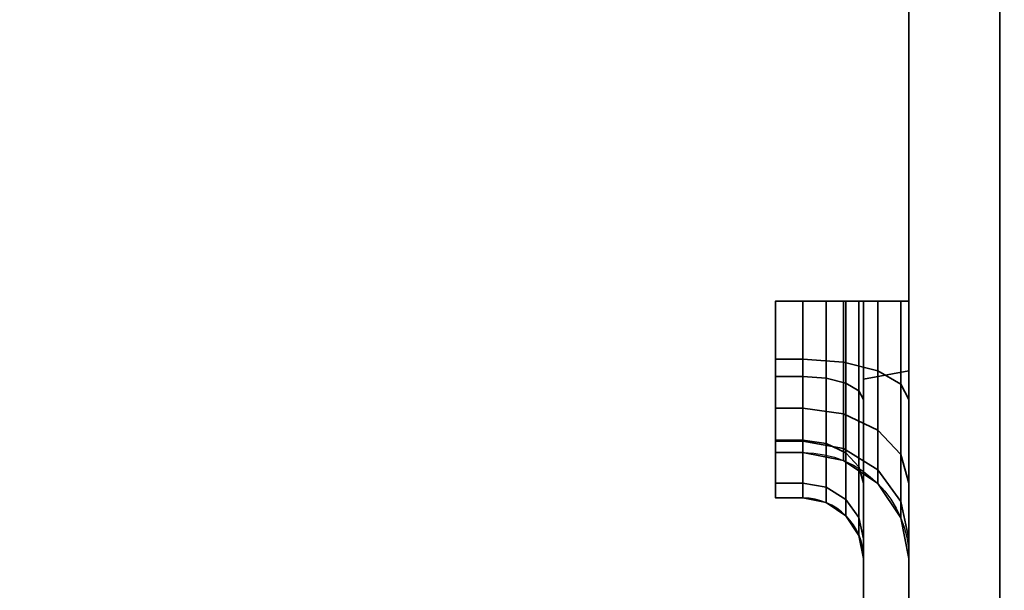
# Model space of a CAD drawing. Header units: millimetres. Extents: x -603 to 3703, y -120 to 249.
# Tile 45 of 256: x -429 to -412, y -7 to 3. Entities that reach past the tile are written whole.
import ezdxf

# ---------------------------------------------------------------- set-up
doc = ezdxf.new("R2010")
doc.units = ezdxf.units.MM
doc.layers.add('151', color=7, linetype='Continuous', true_color=0xffffff)

# ---------------------------------------------------------------- blocks, each defined once
blk = doc.blocks.new('UG_SURFACE_001')
at = {"layer": '151', "color": 252, "linetype": 'Continuous', "lineweight": 35}
for points in [[(602.5, -30, 2213), (602.5, 229.8, 2213), (-602.5, 229.8, 2213), (-602.5, -30, 2213)], [(-452.5, -30, 2063), (-452.5, 229.8, 2063), (452.5, 229.8, 2063), (452.5, -30, 2063)]]:
    blk.add_3dface(points, dxfattribs=at)
blk = doc.blocks.new('UG_SURFACE_033')
at = {"layer": '151', "color": 252, "linetype": 'Continuous', "lineweight": 35}
for points in [[(-415.75, -3.244, 1015.497), (-416.2, -3.244, 1015.497), (-416.2, -2, 1015.25), (-415.75, -2, 1015.25)], [(-415.75, -2, 1164.75), (-416.2, -2, 1164.75), (-416.2, -3.244, 1164.503), (-415.75, -3.244, 1164.503)], [(-416.2, -2.957, 1016.19), (-416.2, -2, 1016), (-416.2, -2, 1015.25), (-416.2, -3.244, 1015.497)], [(-415.75, -2, 1015.25), (-416.2, -2, 1015.25), (-416.2, -2, 1016), (-415.75, -2, 1016)], [(-415.75, -2, 1016), (-416.2, -2, 1016), (-416.2, -2.957, 1016.19), (-415.75, -2.957, 1016.19)], [(-416.2, -3.244, 1164.503), (-416.2, -2, 1164.75), (-416.2, -2, 1164), (-416.2, -2.957, 1163.81)], [(-415.75, -2, 1164), (-416.2, -2, 1164), (-416.2, -2, 1164.75), (-415.75, -2, 1164.75)], [(-415.75, -2.957, 1163.81), (-416.2, -2.957, 1163.81), (-416.2, -2, 1164), (-415.75, -2, 1164)], [(-415.367, -2, 1015.174), (-415.367, -3.273, 1015.427), (-415.75, -3.244, 1015.497), (-415.75, -2, 1015.25)], [(-415.367, -3.273, 1164.573), (-415.367, -2, 1164.826), (-415.75, -2, 1164.75), (-415.75, -3.244, 1164.503)], [(-415.75, -2, 1016), (-415.08, -2, 1015.867), (-415.367, -2, 1015.174), (-415.75, -2, 1015.25)], [(-415.75, -2, 1164.75), (-415.367, -2, 1164.826), (-415.08, -2, 1164.133), (-415.75, -2, 1164)], [(-415.75, -2.957, 1163.81), (-415.75, -2, 1164), (-415.08, -2, 1164.133), (-415.08, -3.008, 1163.933)], [(-415.75, -2, 1016), (-415.75, -2.957, 1016.19), (-415.08, -3.008, 1016.067), (-415.08, -2, 1015.867)], [(-415.043, -2, 1014.957), (-415.043, -3.356, 1015.227), (-415.367, -3.273, 1015.427), (-415.367, -2, 1015.174)], [(-415.043, -3.356, 1164.773), (-415.043, -2, 1165.043), (-415.367, -2, 1164.826), (-415.367, -3.273, 1164.573)], [(-415.043, -2, 1014.957), (-415.367, -2, 1015.174), (-415.08, -2, 1015.867), (-414.513, -2, 1015.487)], [(-415.367, -2, 1164.826), (-415.043, -2, 1165.043), (-414.513, -2, 1164.513), (-415.08, -2, 1164.133)], [(-415.08, -3.008, 1163.933), (-415.08, -2, 1164.133), (-414.513, -2, 1164.513), (-414.513, -3.153, 1164.283)], [(-415.08, -2, 1015.867), (-415.08, -3.008, 1016.067), (-414.513, -3.153, 1015.717), (-414.513, -2, 1015.487)], [(-414.826, -2, 1014.633), (-414.826, -3.48, 1014.927), (-415.043, -3.356, 1015.227), (-415.043, -2, 1014.957)], [(-414.826, -3.48, 1165.073), (-414.826, -2, 1165.367), (-415.043, -2, 1165.043), (-415.043, -3.356, 1164.773)], [(-414.826, -2, 1014.633), (-415.043, -2, 1014.957), (-414.513, -2, 1015.487), (-414.133, -2, 1014.92)], [(-414.133, -2, 1165.08), (-414.513, -2, 1164.513), (-415.043, -2, 1165.043), (-414.826, -2, 1165.367)], [(-414.75, -2, 1014.25), (-414.75, -3.626, 1014.573), (-414.826, -3.48, 1014.927), (-414.826, -2, 1014.633)], [(-414.75, -3.626, 1165.426), (-414.75, -2, 1165.75), (-414.826, -2, 1165.367), (-414.826, -3.48, 1165.073)], [(-414.75, -2, 1014.25), (-414.826, -2, 1014.633), (-414.133, -2, 1014.92), (-414, -2, 1014.25)], [(-414, -2, 1165.75), (-414.133, -2, 1165.08), (-414.826, -2, 1165.367), (-414.75, -2, 1165.75)], [(-414.75, -3.626, 1014.573), (-414.75, -2, 1014.25), (-414.75, -2, 1014), (-414.75, -14.946, 1000.609)], [(-414.75, -2, 1014), (-414.75, -8.551, 996), (-414.75, -14.789, 1000.127), (-414.75, -14.946, 1000.609)], [(-414.75, -3.288, 1169.538), (-414.75, -2, 1166), (-414.75, -2, 1165.75), (-414.75, -3.626, 1165.426)], [(-414, -8.551, 996), (-414.75, -8.551, 996), (-414.75, -2, 1014), (-414, -2, 1014)], [(-414, -3.151, 1169.162), (-414, -2, 1166), (-414.75, -2, 1166), (-414.75, -3.288, 1169.538)], [(-414, -2, 1014.25), (-414, -2, 1014), (-414.75, -2, 1014), (-414.75, -2, 1014.25)], [(-414.75, -2, 1165.75), (-414.75, -2, 1166), (-414, -2, 1166), (-414, -2, 1165.75)], [(-414.513, -3.153, 1164.283), (-414.513, -2, 1164.513), (-414.133, -2, 1165.08), (-414.133, -3.37, 1164.808)], [(-414.513, -2, 1015.487), (-414.513, -3.153, 1015.717), (-414.133, -3.37, 1015.192), (-414.133, -2, 1014.92)], [(-414.133, -3.37, 1164.808), (-414.133, -2, 1165.08), (-414, -2, 1165.75), (-414, -3.626, 1165.426)], [(-414.133, -2, 1014.92), (-414.133, -3.37, 1015.192), (-414, -3.626, 1014.573), (-414, -2, 1014.25)], [(-414, -3.626, 1165.426), (-414, -2, 1165.75), (-414, -2, 1166), (-414, -3.151, 1169.162)], [(-414, -8.551, 996), (-414, -2, 1014), (-414, -14.041, 1000.206), (-414, -14.127, 999.391)], [(-414, -14.294, 1000.985), (-414, -2, 1014), (-414, -2, 1014.25), (-414, -3.626, 1014.573)], [(-414, -14.294, 1000.985), (-414, -14.041, 1000.206), (-414, -2, 1014)], [(-416.2, -3.244, 1015.497), (-416.2, -4.298, 1016.202), (-416.2, -3.768, 1016.732), (-416.2, -2.957, 1016.19)], [(-415.75, -2.957, 1016.19), (-416.2, -2.957, 1016.19), (-416.2, -3.768, 1016.732), (-415.75, -3.768, 1016.732)], [(-416.2, -2.957, 1163.81), (-416.2, -3.768, 1163.268), (-416.2, -4.298, 1163.798), (-416.2, -3.244, 1164.503)], [(-415.75, -3.768, 1163.268), (-416.2, -3.768, 1163.268), (-416.2, -2.957, 1163.81), (-415.75, -2.957, 1163.81)], [(-415.75, -3.768, 1163.268), (-415.75, -2.957, 1163.81), (-415.08, -3.008, 1163.933), (-415.08, -3.862, 1163.362)], [(-415.75, -2.957, 1016.19), (-415.75, -3.768, 1016.732), (-415.08, -3.862, 1016.638), (-415.08, -3.008, 1016.067)], [(-415.08, -3.862, 1163.362), (-415.08, -3.008, 1163.933), (-414.513, -3.153, 1164.283), (-414.513, -4.13, 1163.63)], [(-415.08, -3.008, 1016.067), (-415.08, -3.862, 1016.638), (-414.513, -4.13, 1016.37), (-414.513, -3.153, 1015.717)], [(-415.75, -4.298, 1016.202), (-416.2, -4.298, 1016.202), (-416.2, -3.244, 1015.497), (-415.75, -3.244, 1015.497)], [(-415.75, -3.244, 1164.503), (-416.2, -3.244, 1164.503), (-416.2, -4.298, 1163.798), (-415.75, -4.298, 1163.798)], [(-415.367, -3.273, 1015.427), (-415.367, -4.352, 1016.148), (-415.75, -4.298, 1016.202), (-415.75, -3.244, 1015.497)], [(-415.367, -4.352, 1163.852), (-415.367, -3.273, 1164.573), (-415.75, -3.244, 1164.503), (-415.75, -4.298, 1163.798)], [(-414.75, -3.288, 1169.538), (-414.75, -8.551, 1184), (-414, -8.551, 1184), (-414, -3.151, 1169.162)], [(-414.513, -4.13, 1163.63), (-414.513, -3.153, 1164.283), (-414.133, -3.37, 1164.808), (-414.133, -4.532, 1164.032)], [(-414.513, -3.153, 1015.717), (-414.513, -4.13, 1016.37), (-414.133, -4.532, 1015.968), (-414.133, -3.37, 1015.192)], [(-414, -3.151, 1169.162), (-414, -15.199, 1178.201), (-414, -16, 1178.03), (-414, -16.627, 1173.391)], [(-414, -3.151, 1169.162), (-414, -14.127, 1179.391), (-414, -14.536, 1178.682)], [(-414, -16.627, 1173.391), (-414, -17.036, 1172.682), (-414, -3.151, 1169.162)], [(-414, -3.151, 1169.162), (-414, -8.551, 1184), (-414, -14.041, 1180.206), (-414, -14.127, 1179.391)], [(-414, -17.036, 1172.682), (-414, -17.699, 1172.201), (-414, -19.22, 1169.162), (-414, -3.151, 1169.162)], [(-414, -14.536, 1178.682), (-414, -15.199, 1178.201), (-414, -3.151, 1169.162)], [(-414, -3.151, 1169.162), (-414, -8.926, 1166.2), (-414, -8.377, 1165.988)], [(-414, -3.151, 1169.162), (-414, -19.22, 1169.162), (-414, -19.22, 1166.294), (-414, -9.652, 1166.294)], [(-414, -9.652, 1166.294), (-414, -8.926, 1166.2), (-414, -3.151, 1169.162)], [(-414, -8.377, 1165.988), (-414, -5.005, 1164.505), (-414, -3.626, 1165.426), (-414, -3.151, 1169.162)], [(-415.043, -3.356, 1015.227), (-415.043, -4.505, 1015.995), (-415.367, -4.352, 1016.148), (-415.367, -3.273, 1015.427)], [(-415.043, -4.505, 1164.005), (-415.043, -3.356, 1164.773), (-415.367, -3.273, 1164.573), (-415.367, -4.352, 1163.852)], [(-414.826, -3.48, 1014.927), (-414.826, -4.735, 1015.765), (-415.043, -4.505, 1015.995), (-415.043, -3.356, 1015.227)], [(-414.826, -4.735, 1164.235), (-414.826, -3.48, 1165.073), (-415.043, -3.356, 1164.773), (-415.043, -4.505, 1164.005)], [(-414.75, -3.288, 1169.538), (-414.75, -15.095, 1179.185), (-414.75, -14.842, 1179.624)], [(-414.75, -3.288, 1169.538), (-414.75, -17.25, 1169.538), (-414.75, -16, 1178.782), (-414.75, -15.505, 1178.888)], [(-414.75, -14.842, 1179.624), (-414.75, -14.789, 1180.127), (-414.75, -8.551, 1184), (-414.75, -3.288, 1169.538)], [(-414.75, -15.505, 1178.888), (-414.75, -15.095, 1179.185), (-414.75, -3.288, 1169.538)], [(-414.75, -3.288, 1169.538), (-414.75, -9.519, 1166.291), (-414.75, -9.652, 1166.294)], [(-414.75, -3.288, 1169.538), (-414.75, -3.626, 1165.426), (-414.75, -5.005, 1164.505), (-414.75, -8.377, 1165.988)], [(-414.75, -8.377, 1165.988), (-414.75, -9.519, 1166.291), (-414.75, -3.288, 1169.538)], [(-414.75, -9.652, 1166.294), (-414.75, -17.25, 1166.294), (-414.75, -17.25, 1169.538), (-414.75, -3.288, 1169.538)], [(-414.133, -4.532, 1164.032), (-414.133, -3.37, 1164.808), (-414, -3.626, 1165.426), (-414, -5.005, 1164.505)], [(-414.133, -3.37, 1015.192), (-414.133, -4.532, 1015.968), (-414, -5.005, 1015.495), (-414, -3.626, 1014.573)], [(-414.75, -3.626, 1014.573), (-414.75, -5.005, 1015.495), (-414.826, -4.735, 1015.765), (-414.826, -3.48, 1014.927)], [(-414.75, -5.005, 1164.505), (-414.75, -3.626, 1165.426), (-414.826, -3.48, 1165.073), (-414.826, -4.735, 1164.235)], [(-414.75, -14.946, 1000.609), (-414.75, -15.284, 1000.985), (-414.75, -5.005, 1015.495), (-414.75, -3.626, 1014.573)], [(-414, -3.626, 1014.573), (-414, -5.005, 1015.495), (-414, -14.842, 1001.593), (-414, -14.294, 1000.985)], [(-416.2, -4.298, 1016.202), (-416.2, -5.003, 1017.256), (-416.2, -4.31, 1017.543), (-416.2, -3.768, 1016.732)], [(-415.75, -3.768, 1016.732), (-416.2, -3.768, 1016.732), (-416.2, -4.31, 1017.543), (-415.75, -4.31, 1017.543)], [(-416.2, -3.768, 1163.268), (-416.2, -4.31, 1162.457), (-416.2, -5.003, 1162.744), (-416.2, -4.298, 1163.798)], [(-415.75, -4.31, 1162.457), (-416.2, -4.31, 1162.457), (-416.2, -3.768, 1163.268), (-415.75, -3.768, 1163.268)], [(-415.75, -4.31, 1162.457), (-415.75, -3.768, 1163.268), (-415.08, -3.862, 1163.362), (-415.08, -4.433, 1162.508)], [(-415.75, -3.768, 1016.732), (-415.75, -4.31, 1017.543), (-415.08, -4.433, 1017.492), (-415.08, -3.862, 1016.638)], [(-415.08, -4.433, 1162.508), (-415.08, -3.862, 1163.362), (-414.513, -4.13, 1163.63), (-414.513, -4.783, 1162.653)], [(-415.08, -3.862, 1016.638), (-415.08, -4.433, 1017.492), (-414.513, -4.783, 1017.347), (-414.513, -4.13, 1016.37)], [(-414.513, -4.783, 1162.653), (-414.513, -4.13, 1163.63), (-414.133, -4.532, 1164.032), (-414.133, -5.308, 1162.87)], [(-414.513, -4.13, 1016.37), (-414.513, -4.783, 1017.347), (-414.133, -5.308, 1017.13), (-414.133, -4.532, 1015.968)], [(-415.75, -5.003, 1017.256), (-416.2, -5.003, 1017.256), (-416.2, -4.298, 1016.202), (-415.75, -4.298, 1016.202)], [(-415.75, -4.298, 1163.798), (-416.2, -4.298, 1163.798), (-416.2, -5.003, 1162.744), (-415.75, -5.003, 1162.744)], [(-416.2, -5.003, 1017.256), (-416.2, -5.25, 1018.5), (-416.2, -4.5, 1018.5), (-416.2, -4.31, 1017.543)], [(-415.75, -4.31, 1017.543), (-416.2, -4.31, 1017.543), (-416.2, -4.5, 1018.5), (-415.75, -4.5, 1018.5)], [(-416.2, -4.31, 1162.457), (-416.2, -4.5, 1161.5), (-416.2, -5.25, 1161.5), (-416.2, -5.003, 1162.744)], [(-415.75, -4.5, 1161.5), (-416.2, -4.5, 1161.5), (-416.2, -4.31, 1162.457), (-415.75, -4.31, 1162.457)], [(-415.367, -4.352, 1016.148), (-415.367, -5.073, 1017.227), (-415.75, -5.003, 1017.256), (-415.75, -4.298, 1016.202)], [(-415.367, -5.073, 1162.773), (-415.367, -4.352, 1163.852), (-415.75, -4.298, 1163.798), (-415.75, -5.003, 1162.744)], [(-415.75, -4.5, 1161.5), (-415.75, -4.31, 1162.457), (-415.08, -4.433, 1162.508), (-415.08, -4.633, 1161.5)], [(-415.75, -4.31, 1017.543), (-415.75, -4.5, 1018.5), (-415.08, -4.633, 1018.5), (-415.08, -4.433, 1017.492)], [(-415.043, -4.505, 1015.995), (-415.043, -5.273, 1017.144), (-415.367, -5.073, 1017.227), (-415.367, -4.352, 1016.148)], [(-415.043, -5.273, 1162.856), (-415.043, -4.505, 1164.005), (-415.367, -4.352, 1163.852), (-415.367, -5.073, 1162.773)], [(-416.2, -4.5, 1161.5), (-416.2, -4.5, 1018.5), (-416.2, -5.25, 1018.5), (-416.2, -5.25, 1161.5)], [(-415.75, -4.5, 1161.5), (-415.75, -4.5, 1018.5), (-416.2, -4.5, 1018.5), (-416.2, -4.5, 1161.5)], [(-415.08, -4.633, 1161.5), (-415.08, -4.633, 1018.5), (-415.75, -4.5, 1018.5), (-415.75, -4.5, 1161.5)], [(-415.08, -4.633, 1161.5), (-415.08, -4.433, 1162.508), (-414.513, -4.783, 1162.653), (-414.513, -5.013, 1161.5)], [(-415.08, -4.433, 1017.492), (-415.08, -4.633, 1018.5), (-414.513, -5.013, 1018.5), (-414.513, -4.783, 1017.347)], [(-414.826, -4.735, 1015.765), (-414.826, -5.573, 1017.02), (-415.043, -5.273, 1017.144), (-415.043, -4.505, 1015.995)], [(-414.826, -5.573, 1162.98), (-414.826, -4.735, 1164.235), (-415.043, -4.505, 1164.005), (-415.043, -5.273, 1162.856)], [(-414.133, -5.308, 1162.87), (-414.133, -4.532, 1164.032), (-414, -5.005, 1164.505), (-414, -5.926, 1163.126)], [(-414.133, -4.532, 1015.968), (-414.133, -5.308, 1017.13), (-414, -5.926, 1016.874), (-414, -5.005, 1015.495)], [(-414.513, -5.013, 1161.5), (-414.513, -5.013, 1018.5), (-415.08, -4.633, 1018.5), (-415.08, -4.633, 1161.5)], [(-414.75, -5.005, 1015.495), (-414.75, -5.926, 1016.874), (-414.826, -5.573, 1017.02), (-414.826, -4.735, 1015.765)], [(-414.75, -5.926, 1163.126), (-414.75, -5.005, 1164.505), (-414.826, -4.735, 1164.235), (-414.826, -5.573, 1162.98)], [(-414.513, -5.013, 1161.5), (-414.513, -4.783, 1162.653), (-414.133, -5.308, 1162.87), (-414.133, -5.58, 1161.5)], [(-414.513, -4.783, 1017.347), (-414.513, -5.013, 1018.5), (-414.133, -5.58, 1018.5), (-414.133, -5.308, 1017.13)], [(-415.75, -5.25, 1018.5), (-416.2, -5.25, 1018.5), (-416.2, -5.003, 1017.256), (-415.75, -5.003, 1017.256)], [(-415.75, -5.003, 1162.744), (-416.2, -5.003, 1162.744), (-416.2, -5.25, 1161.5), (-415.75, -5.25, 1161.5)], [(-415.367, -5.073, 1017.227), (-415.367, -5.326, 1018.5), (-415.75, -5.25, 1018.5), (-415.75, -5.003, 1017.256)], [(-415.367, -5.326, 1161.5), (-415.367, -5.073, 1162.773), (-415.75, -5.003, 1162.744), (-415.75, -5.25, 1161.5)], [(-414.75, -5.005, 1164.505), (-414.75, -5.926, 1163.126), (-414.75, -7.02, 1163.703), (-414.75, -7.081, 1164.282)], [(-414.75, -7.081, 1164.282), (-414.75, -7.258, 1164.811), (-414.75, -5.005, 1164.505)], [(-414.75, -7.258, 1164.811), (-414.75, -7.537, 1165.279), (-414.75, -5.005, 1164.505)], [(-414.75, -7.537, 1165.279), (-414.75, -7.912, 1165.675), (-414.75, -5.005, 1164.505)], [(-414.75, -7.912, 1165.675), (-414.75, -8.377, 1165.988), (-414.75, -5.005, 1164.505)], [(-414.75, -15.284, 1000.985), (-414.75, -15.747, 1001.191), (-414.75, -5.926, 1016.874), (-414.75, -5.005, 1015.495)], [(-414.133, -5.58, 1161.5), (-414.133, -5.58, 1018.5), (-414.513, -5.013, 1018.5), (-414.513, -5.013, 1161.5)], [(-414, -5.005, 1164.505), (-414, -7.912, 1165.675), (-414, -7.537, 1165.279)], [(-414, -5.005, 1164.505), (-414, -8.377, 1165.988), (-414, -7.912, 1165.675)], [(-414, -5.005, 1015.495), (-414, -7.618, 1014.621), (-414, -8.011, 1014.246)], [(-414, -7.537, 1165.279), (-414, -5.926, 1163.126), (-414, -5.005, 1164.505)], [(-414, -5.005, 1015.495), (-414, -7.313, 1015.077), (-414, -7.618, 1014.621)], [(-414, -5.005, 1015.495), (-414, -7.108, 1015.606), (-414, -7.313, 1015.077)], [(-414, -5.005, 1015.495), (-414, -5.926, 1016.874), (-414, -7.02, 1016.297), (-414, -7.108, 1015.606)], [(-414, -8.011, 1014.246), (-414, -17.342, 1007.594), (-414, -16.794, 1006.985), (-414, -5.005, 1015.495)], [(-414, -14.842, 1001.593), (-414, -5.005, 1015.495), (-414, -16.541, 1006.206), (-414, -16.627, 1005.391)], [(-414, -16.794, 1006.985), (-414, -16.541, 1006.206), (-414, -5.005, 1015.495)], [(-415.043, -5.273, 1017.144), (-415.043, -5.543, 1018.5), (-415.367, -5.326, 1018.5), (-415.367, -5.073, 1017.227)], [(-415.043, -5.543, 1161.5), (-415.043, -5.273, 1162.856), (-415.367, -5.073, 1162.773), (-415.367, -5.326, 1161.5)], [(-415.75, -5.25, 1018.5), (-415.75, -5.25, 1161.5), (-416.2, -5.25, 1161.5), (-416.2, -5.25, 1018.5)], [(-415.367, -5.326, 1018.5), (-415.367, -5.326, 1161.5), (-415.75, -5.25, 1161.5), (-415.75, -5.25, 1018.5)], [(-415.043, -5.543, 1018.5), (-415.043, -5.543, 1161.5), (-415.367, -5.326, 1161.5), (-415.367, -5.326, 1018.5)], [(-414.826, -5.573, 1017.02), (-414.826, -5.867, 1018.5), (-415.043, -5.543, 1018.5), (-415.043, -5.273, 1017.144)], [(-414.826, -5.867, 1161.5), (-414.826, -5.573, 1162.98), (-415.043, -5.273, 1162.856), (-415.043, -5.543, 1161.5)], [(-414.133, -5.58, 1161.5), (-414.133, -5.308, 1162.87), (-414, -5.926, 1163.126), (-414, -6.25, 1161.5)], [(-414.133, -5.308, 1017.13), (-414.133, -5.58, 1018.5), (-414, -6.25, 1018.5), (-414, -5.926, 1016.874)], [(-414.826, -5.867, 1018.5), (-414.826, -5.867, 1161.5), (-415.043, -5.543, 1161.5), (-415.043, -5.543, 1018.5)], [(-414.75, -5.926, 1016.874), (-414.75, -6.25, 1018.5), (-414.826, -5.867, 1018.5), (-414.826, -5.573, 1017.02)], [(-414.75, -6.25, 1161.5), (-414.75, -5.926, 1163.126), (-414.826, -5.573, 1162.98), (-414.826, -5.867, 1161.5)], [(-414, -6.25, 1161.5), (-414, -6.25, 1018.5), (-414.133, -5.58, 1018.5), (-414.133, -5.58, 1161.5)], [(-414.75, -6.25, 1018.5), (-414.75, -6.25, 1161.5), (-414.826, -5.867, 1161.5), (-414.826, -5.867, 1018.5)], [(-414.75, -7.02, 1163.703), (-414.75, -5.926, 1163.126), (-414.75, -6.25, 1161.5)], [(-414.75, -7.618, 1014.621), (-414.75, -7.313, 1015.077), (-414.75, -5.926, 1016.874), (-414.75, -15.747, 1001.191)], [(-414.75, -7.313, 1015.077), (-414.75, -7.108, 1015.606), (-414.75, -5.926, 1016.874)], [(-414.75, -6.25, 1018.5), (-414.75, -5.926, 1016.874), (-414.75, -7.108, 1015.606), (-414.75, -7.02, 1016.297)], [(-414, -7.02, 1016.297), (-414, -5.926, 1016.874), (-414, -6.25, 1018.5)], [(-414, -5.926, 1163.126), (-414, -7.258, 1164.811), (-414, -7.081, 1164.282)], [(-414, -5.926, 1163.126), (-414, -7.537, 1165.279), (-414, -7.258, 1164.811)], [(-414, -6.25, 1161.5), (-414, -5.926, 1163.126), (-414, -7.081, 1164.282), (-414, -7.02, 1163.703)], [(-414.75, -6.25, 1161.5), (-414.75, -6.25, 1018.5), (-414.75, -7.02, 1016.297), (-414.75, -7.02, 1163.703)], [(-414, -6.25, 1018.5), (-414, -6.25, 1161.5), (-414, -7.02, 1163.703), (-414, -7.02, 1016.297)]]:
    blk.add_3dface(points, dxfattribs=at)
blk = doc.blocks.new('UG_SURFACE_074')
at = {"layer": '151', "color": 252, "linetype": 'Continuous', "lineweight": 35}
for points in [[(-415.75, -3.244, 1015.497), (-416.2, -3.244, 1015.497), (-416.2, -2, 1015.25), (-415.75, -2, 1015.25)], [(-415.75, -2, 1164.75), (-416.2, -2, 1164.75), (-416.2, -3.244, 1164.503), (-415.75, -3.244, 1164.503)], [(-416.2, -2.957, 1016.19), (-416.2, -2, 1016), (-416.2, -2, 1015.25), (-416.2, -3.244, 1015.497)], [(-415.75, -2, 1015.25), (-416.2, -2, 1015.25), (-416.2, -2, 1016), (-415.75, -2, 1016)], [(-415.75, -2, 1016), (-416.2, -2, 1016), (-416.2, -2.957, 1016.19), (-415.75, -2.957, 1016.19)], [(-416.2, -3.244, 1164.503), (-416.2, -2, 1164.75), (-416.2, -2, 1164), (-416.2, -2.957, 1163.81)], [(-415.75, -2, 1164), (-416.2, -2, 1164), (-416.2, -2, 1164.75), (-415.75, -2, 1164.75)], [(-415.75, -2.957, 1163.81), (-416.2, -2.957, 1163.81), (-416.2, -2, 1164), (-415.75, -2, 1164)], [(-415.367, -2, 1015.174), (-415.367, -3.273, 1015.427), (-415.75, -3.244, 1015.497), (-415.75, -2, 1015.25)], [(-415.367, -3.273, 1164.573), (-415.367, -2, 1164.826), (-415.75, -2, 1164.75), (-415.75, -3.244, 1164.503)], [(-415.75, -2, 1016), (-415.08, -2, 1015.867), (-415.367, -2, 1015.174), (-415.75, -2, 1015.25)], [(-415.75, -2, 1164.75), (-415.367, -2, 1164.826), (-415.08, -2, 1164.133), (-415.75, -2, 1164)], [(-415.75, -2.957, 1163.81), (-415.75, -2, 1164), (-415.08, -2, 1164.133), (-415.08, -3.008, 1163.933)], [(-415.75, -2, 1016), (-415.75, -2.957, 1016.19), (-415.08, -3.008, 1016.067), (-415.08, -2, 1015.867)], [(-415.043, -2, 1014.957), (-415.043, -3.356, 1015.227), (-415.367, -3.273, 1015.427), (-415.367, -2, 1015.174)], [(-415.043, -3.356, 1164.773), (-415.043, -2, 1165.043), (-415.367, -2, 1164.826), (-415.367, -3.273, 1164.573)], [(-415.043, -2, 1014.957), (-415.367, -2, 1015.174), (-415.08, -2, 1015.867), (-414.513, -2, 1015.487)], [(-415.367, -2, 1164.826), (-415.043, -2, 1165.043), (-414.513, -2, 1164.513), (-415.08, -2, 1164.133)], [(-415.08, -3.008, 1163.933), (-415.08, -2, 1164.133), (-414.513, -2, 1164.513), (-414.513, -3.153, 1164.283)], [(-415.08, -2, 1015.867), (-415.08, -3.008, 1016.067), (-414.513, -3.153, 1015.717), (-414.513, -2, 1015.487)], [(-414.826, -2, 1014.633), (-414.826, -3.48, 1014.927), (-415.043, -3.356, 1015.227), (-415.043, -2, 1014.957)], [(-414.826, -3.48, 1165.073), (-414.826, -2, 1165.367), (-415.043, -2, 1165.043), (-415.043, -3.356, 1164.773)], [(-414.826, -2, 1014.633), (-415.043, -2, 1014.957), (-414.513, -2, 1015.487), (-414.133, -2, 1014.92)], [(-414.133, -2, 1165.08), (-414.513, -2, 1164.513), (-415.043, -2, 1165.043), (-414.826, -2, 1165.367)], [(-414.75, -2, 1014.25), (-414.75, -3.626, 1014.573), (-414.826, -3.48, 1014.927), (-414.826, -2, 1014.633)], [(-414.75, -3.626, 1165.426), (-414.75, -2, 1165.75), (-414.826, -2, 1165.367), (-414.826, -3.48, 1165.073)], [(-414.75, -2, 1014.25), (-414.826, -2, 1014.633), (-414.133, -2, 1014.92), (-414, -2, 1014.25)], [(-414, -2, 1165.75), (-414.133, -2, 1165.08), (-414.826, -2, 1165.367), (-414.75, -2, 1165.75)], [(-414.75, -3.626, 1014.573), (-414.75, -2, 1014.25), (-414.75, -2, 1014), (-414.75, -14.946, 1000.609)], [(-414.75, -2, 1014), (-414.75, -8.551, 996), (-414.75, -14.789, 1000.127), (-414.75, -14.946, 1000.609)], [(-414.75, -3.288, 1169.538), (-414.75, -2, 1166), (-414.75, -2, 1165.75), (-414.75, -3.626, 1165.426)], [(-414, -8.551, 996), (-414.75, -8.551, 996), (-414.75, -2, 1014), (-414, -2, 1014)], [(-414, -3.151, 1169.162), (-414, -2, 1166), (-414.75, -2, 1166), (-414.75, -3.288, 1169.538)], [(-414, -2, 1014.25), (-414, -2, 1014), (-414.75, -2, 1014), (-414.75, -2, 1014.25)], [(-414.75, -2, 1165.75), (-414.75, -2, 1166), (-414, -2, 1166), (-414, -2, 1165.75)], [(-414.513, -3.153, 1164.283), (-414.513, -2, 1164.513), (-414.133, -2, 1165.08), (-414.133, -3.37, 1164.808)], [(-414.513, -2, 1015.487), (-414.513, -3.153, 1015.717), (-414.133, -3.37, 1015.192), (-414.133, -2, 1014.92)], [(-414.133, -3.37, 1164.808), (-414.133, -2, 1165.08), (-414, -2, 1165.75), (-414, -3.626, 1165.426)], [(-414.133, -2, 1014.92), (-414.133, -3.37, 1015.192), (-414, -3.626, 1014.573), (-414, -2, 1014.25)], [(-414, -3.626, 1165.426), (-414, -2, 1165.75), (-414, -2, 1166), (-414, -3.151, 1169.162)], [(-414, -8.551, 996), (-414, -2, 1014), (-414, -14.041, 1000.206), (-414, -14.127, 999.391)], [(-414, -14.294, 1000.985), (-414, -2, 1014), (-414, -2, 1014.25), (-414, -3.626, 1014.573)], [(-414, -14.294, 1000.985), (-414, -14.041, 1000.206), (-414, -2, 1014)], [(-416.2, -3.244, 1015.497), (-416.2, -4.298, 1016.202), (-416.2, -3.768, 1016.732), (-416.2, -2.957, 1016.19)], [(-415.75, -2.957, 1016.19), (-416.2, -2.957, 1016.19), (-416.2, -3.768, 1016.732), (-415.75, -3.768, 1016.732)], [(-416.2, -2.957, 1163.81), (-416.2, -3.768, 1163.268), (-416.2, -4.298, 1163.798), (-416.2, -3.244, 1164.503)], [(-415.75, -3.768, 1163.268), (-416.2, -3.768, 1163.268), (-416.2, -2.957, 1163.81), (-415.75, -2.957, 1163.81)], [(-415.75, -3.768, 1163.268), (-415.75, -2.957, 1163.81), (-415.08, -3.008, 1163.933), (-415.08, -3.862, 1163.362)], [(-415.75, -2.957, 1016.19), (-415.75, -3.768, 1016.732), (-415.08, -3.862, 1016.638), (-415.08, -3.008, 1016.067)], [(-415.08, -3.862, 1163.362), (-415.08, -3.008, 1163.933), (-414.513, -3.153, 1164.283), (-414.513, -4.13, 1163.63)], [(-415.08, -3.008, 1016.067), (-415.08, -3.862, 1016.638), (-414.513, -4.13, 1016.37), (-414.513, -3.153, 1015.717)], [(-415.75, -4.298, 1016.202), (-416.2, -4.298, 1016.202), (-416.2, -3.244, 1015.497), (-415.75, -3.244, 1015.497)], [(-415.75, -3.244, 1164.503), (-416.2, -3.244, 1164.503), (-416.2, -4.298, 1163.798), (-415.75, -4.298, 1163.798)], [(-415.367, -3.273, 1015.427), (-415.367, -4.352, 1016.148), (-415.75, -4.298, 1016.202), (-415.75, -3.244, 1015.497)], [(-415.367, -4.352, 1163.852), (-415.367, -3.273, 1164.573), (-415.75, -3.244, 1164.503), (-415.75, -4.298, 1163.798)], [(-414.75, -3.288, 1169.538), (-414.75, -8.551, 1184), (-414, -8.551, 1184), (-414, -3.151, 1169.162)], [(-414.513, -4.13, 1163.63), (-414.513, -3.153, 1164.283), (-414.133, -3.37, 1164.808), (-414.133, -4.532, 1164.032)], [(-414.513, -3.153, 1015.717), (-414.513, -4.13, 1016.37), (-414.133, -4.532, 1015.968), (-414.133, -3.37, 1015.192)], [(-414, -3.151, 1169.162), (-414, -15.199, 1178.201), (-414, -16, 1178.03), (-414, -16.627, 1173.391)], [(-414, -3.151, 1169.162), (-414, -14.127, 1179.391), (-414, -14.536, 1178.682)], [(-414, -16.627, 1173.391), (-414, -17.036, 1172.682), (-414, -3.151, 1169.162)], [(-414, -3.151, 1169.162), (-414, -8.551, 1184), (-414, -14.041, 1180.206), (-414, -14.127, 1179.391)], [(-414, -17.036, 1172.682), (-414, -17.699, 1172.201), (-414, -19.22, 1169.162), (-414, -3.151, 1169.162)], [(-414, -14.536, 1178.682), (-414, -15.199, 1178.201), (-414, -3.151, 1169.162)], [(-414, -3.151, 1169.162), (-414, -8.926, 1166.2), (-414, -8.377, 1165.988)], [(-414, -3.151, 1169.162), (-414, -19.22, 1169.162), (-414, -19.22, 1166.294), (-414, -9.652, 1166.294)], [(-414, -9.652, 1166.294), (-414, -8.926, 1166.2), (-414, -3.151, 1169.162)], [(-414, -8.377, 1165.988), (-414, -5.005, 1164.505), (-414, -3.626, 1165.426), (-414, -3.151, 1169.162)], [(-415.043, -3.356, 1015.227), (-415.043, -4.505, 1015.995), (-415.367, -4.352, 1016.148), (-415.367, -3.273, 1015.427)], [(-415.043, -4.505, 1164.005), (-415.043, -3.356, 1164.773), (-415.367, -3.273, 1164.573), (-415.367, -4.352, 1163.852)], [(-414.826, -3.48, 1014.927), (-414.826, -4.735, 1015.765), (-415.043, -4.505, 1015.995), (-415.043, -3.356, 1015.227)], [(-414.826, -4.735, 1164.235), (-414.826, -3.48, 1165.073), (-415.043, -3.356, 1164.773), (-415.043, -4.505, 1164.005)], [(-414.75, -3.288, 1169.538), (-414.75, -15.095, 1179.185), (-414.75, -14.842, 1179.624)], [(-414.75, -3.288, 1169.538), (-414.75, -17.25, 1169.538), (-414.75, -16, 1178.782), (-414.75, -15.505, 1178.888)], [(-414.75, -14.842, 1179.624), (-414.75, -14.789, 1180.127), (-414.75, -8.551, 1184), (-414.75, -3.288, 1169.538)], [(-414.75, -15.505, 1178.888), (-414.75, -15.095, 1179.185), (-414.75, -3.288, 1169.538)], [(-414.75, -3.288, 1169.538), (-414.75, -9.519, 1166.291), (-414.75, -9.652, 1166.294)], [(-414.75, -3.288, 1169.538), (-414.75, -3.626, 1165.426), (-414.75, -5.005, 1164.505), (-414.75, -8.377, 1165.988)], [(-414.75, -8.377, 1165.988), (-414.75, -9.519, 1166.291), (-414.75, -3.288, 1169.538)], [(-414.75, -9.652, 1166.294), (-414.75, -17.25, 1166.294), (-414.75, -17.25, 1169.538), (-414.75, -3.288, 1169.538)], [(-414.133, -4.532, 1164.032), (-414.133, -3.37, 1164.808), (-414, -3.626, 1165.426), (-414, -5.005, 1164.505)], [(-414.133, -3.37, 1015.192), (-414.133, -4.532, 1015.968), (-414, -5.005, 1015.495), (-414, -3.626, 1014.573)], [(-414.75, -3.626, 1014.573), (-414.75, -5.005, 1015.495), (-414.826, -4.735, 1015.765), (-414.826, -3.48, 1014.927)], [(-414.75, -5.005, 1164.505), (-414.75, -3.626, 1165.426), (-414.826, -3.48, 1165.073), (-414.826, -4.735, 1164.235)], [(-414.75, -14.946, 1000.609), (-414.75, -15.284, 1000.985), (-414.75, -5.005, 1015.495), (-414.75, -3.626, 1014.573)], [(-414, -3.626, 1014.573), (-414, -5.005, 1015.495), (-414, -14.842, 1001.593), (-414, -14.294, 1000.985)], [(-416.2, -4.298, 1016.202), (-416.2, -5.003, 1017.256), (-416.2, -4.31, 1017.543), (-416.2, -3.768, 1016.732)], [(-415.75, -3.768, 1016.732), (-416.2, -3.768, 1016.732), (-416.2, -4.31, 1017.543), (-415.75, -4.31, 1017.543)], [(-416.2, -3.768, 1163.268), (-416.2, -4.31, 1162.457), (-416.2, -5.003, 1162.744), (-416.2, -4.298, 1163.798)], [(-415.75, -4.31, 1162.457), (-416.2, -4.31, 1162.457), (-416.2, -3.768, 1163.268), (-415.75, -3.768, 1163.268)], [(-415.75, -4.31, 1162.457), (-415.75, -3.768, 1163.268), (-415.08, -3.862, 1163.362), (-415.08, -4.433, 1162.508)], [(-415.75, -3.768, 1016.732), (-415.75, -4.31, 1017.543), (-415.08, -4.433, 1017.492), (-415.08, -3.862, 1016.638)], [(-415.08, -4.433, 1162.508), (-415.08, -3.862, 1163.362), (-414.513, -4.13, 1163.63), (-414.513, -4.783, 1162.653)], [(-415.08, -3.862, 1016.638), (-415.08, -4.433, 1017.492), (-414.513, -4.783, 1017.347), (-414.513, -4.13, 1016.37)], [(-414.513, -4.783, 1162.653), (-414.513, -4.13, 1163.63), (-414.133, -4.532, 1164.032), (-414.133, -5.308, 1162.87)], [(-414.513, -4.13, 1016.37), (-414.513, -4.783, 1017.347), (-414.133, -5.308, 1017.13), (-414.133, -4.532, 1015.968)], [(-415.75, -5.003, 1017.256), (-416.2, -5.003, 1017.256), (-416.2, -4.298, 1016.202), (-415.75, -4.298, 1016.202)], [(-415.75, -4.298, 1163.798), (-416.2, -4.298, 1163.798), (-416.2, -5.003, 1162.744), (-415.75, -5.003, 1162.744)], [(-416.2, -5.003, 1017.256), (-416.2, -5.25, 1018.5), (-416.2, -4.5, 1018.5), (-416.2, -4.31, 1017.543)], [(-415.75, -4.31, 1017.543), (-416.2, -4.31, 1017.543), (-416.2, -4.5, 1018.5), (-415.75, -4.5, 1018.5)], [(-416.2, -4.31, 1162.457), (-416.2, -4.5, 1161.5), (-416.2, -5.25, 1161.5), (-416.2, -5.003, 1162.744)], [(-415.75, -4.5, 1161.5), (-416.2, -4.5, 1161.5), (-416.2, -4.31, 1162.457), (-415.75, -4.31, 1162.457)], [(-415.367, -4.352, 1016.148), (-415.367, -5.073, 1017.227), (-415.75, -5.003, 1017.256), (-415.75, -4.298, 1016.202)], [(-415.367, -5.073, 1162.773), (-415.367, -4.352, 1163.852), (-415.75, -4.298, 1163.798), (-415.75, -5.003, 1162.744)], [(-415.75, -4.5, 1161.5), (-415.75, -4.31, 1162.457), (-415.08, -4.433, 1162.508), (-415.08, -4.633, 1161.5)], [(-415.75, -4.31, 1017.543), (-415.75, -4.5, 1018.5), (-415.08, -4.633, 1018.5), (-415.08, -4.433, 1017.492)], [(-415.043, -4.505, 1015.995), (-415.043, -5.273, 1017.144), (-415.367, -5.073, 1017.227), (-415.367, -4.352, 1016.148)], [(-415.043, -5.273, 1162.856), (-415.043, -4.505, 1164.005), (-415.367, -4.352, 1163.852), (-415.367, -5.073, 1162.773)], [(-416.2, -4.5, 1161.5), (-416.2, -4.5, 1018.5), (-416.2, -5.25, 1018.5), (-416.2, -5.25, 1161.5)], [(-415.75, -4.5, 1161.5), (-415.75, -4.5, 1018.5), (-416.2, -4.5, 1018.5), (-416.2, -4.5, 1161.5)], [(-415.08, -4.633, 1161.5), (-415.08, -4.633, 1018.5), (-415.75, -4.5, 1018.5), (-415.75, -4.5, 1161.5)], [(-415.08, -4.633, 1161.5), (-415.08, -4.433, 1162.508), (-414.513, -4.783, 1162.653), (-414.513, -5.013, 1161.5)], [(-415.08, -4.433, 1017.492), (-415.08, -4.633, 1018.5), (-414.513, -5.013, 1018.5), (-414.513, -4.783, 1017.347)], [(-414.826, -4.735, 1015.765), (-414.826, -5.573, 1017.02), (-415.043, -5.273, 1017.144), (-415.043, -4.505, 1015.995)], [(-414.826, -5.573, 1162.98), (-414.826, -4.735, 1164.235), (-415.043, -4.505, 1164.005), (-415.043, -5.273, 1162.856)], [(-414.133, -5.308, 1162.87), (-414.133, -4.532, 1164.032), (-414, -5.005, 1164.505), (-414, -5.926, 1163.126)], [(-414.133, -4.532, 1015.968), (-414.133, -5.308, 1017.13), (-414, -5.926, 1016.874), (-414, -5.005, 1015.495)], [(-414.513, -5.013, 1161.5), (-414.513, -5.013, 1018.5), (-415.08, -4.633, 1018.5), (-415.08, -4.633, 1161.5)], [(-414.75, -5.005, 1015.495), (-414.75, -5.926, 1016.874), (-414.826, -5.573, 1017.02), (-414.826, -4.735, 1015.765)], [(-414.75, -5.926, 1163.126), (-414.75, -5.005, 1164.505), (-414.826, -4.735, 1164.235), (-414.826, -5.573, 1162.98)], [(-414.513, -5.013, 1161.5), (-414.513, -4.783, 1162.653), (-414.133, -5.308, 1162.87), (-414.133, -5.58, 1161.5)], [(-414.513, -4.783, 1017.347), (-414.513, -5.013, 1018.5), (-414.133, -5.58, 1018.5), (-414.133, -5.308, 1017.13)], [(-415.75, -5.25, 1018.5), (-416.2, -5.25, 1018.5), (-416.2, -5.003, 1017.256), (-415.75, -5.003, 1017.256)], [(-415.75, -5.003, 1162.744), (-416.2, -5.003, 1162.744), (-416.2, -5.25, 1161.5), (-415.75, -5.25, 1161.5)], [(-415.367, -5.073, 1017.227), (-415.367, -5.326, 1018.5), (-415.75, -5.25, 1018.5), (-415.75, -5.003, 1017.256)], [(-415.367, -5.326, 1161.5), (-415.367, -5.073, 1162.773), (-415.75, -5.003, 1162.744), (-415.75, -5.25, 1161.5)], [(-414.75, -5.005, 1164.505), (-414.75, -5.926, 1163.126), (-414.75, -7.02, 1163.703), (-414.75, -7.081, 1164.282)], [(-414.75, -7.081, 1164.282), (-414.75, -7.258, 1164.811), (-414.75, -5.005, 1164.505)], [(-414.75, -7.258, 1164.811), (-414.75, -7.537, 1165.279), (-414.75, -5.005, 1164.505)], [(-414.75, -7.537, 1165.279), (-414.75, -7.912, 1165.675), (-414.75, -5.005, 1164.505)], [(-414.75, -7.912, 1165.675), (-414.75, -8.377, 1165.988), (-414.75, -5.005, 1164.505)], [(-414.75, -15.284, 1000.985), (-414.75, -15.747, 1001.191), (-414.75, -5.926, 1016.874), (-414.75, -5.005, 1015.495)], [(-414.133, -5.58, 1161.5), (-414.133, -5.58, 1018.5), (-414.513, -5.013, 1018.5), (-414.513, -5.013, 1161.5)], [(-414, -5.005, 1164.505), (-414, -7.258, 1164.811), (-414, -7.081, 1164.282)], [(-414, -5.005, 1164.505), (-414, -7.537, 1165.279), (-414, -7.258, 1164.811)], [(-414, -5.005, 1164.505), (-414, -7.912, 1165.675), (-414, -7.537, 1165.279)], [(-414, -5.005, 1015.495), (-414, -7.618, 1014.621), (-414, -8.011, 1014.246)], [(-414, -5.005, 1164.505), (-414, -8.377, 1165.988), (-414, -7.912, 1165.675)], [(-414, -5.005, 1015.495), (-414, -7.313, 1015.077), (-414, -7.618, 1014.621)], [(-414, -5.005, 1015.495), (-414, -7.108, 1015.606), (-414, -7.313, 1015.077)], [(-414, -7.081, 1164.282), (-414, -7.02, 1163.703), (-414, -5.926, 1163.126), (-414, -5.005, 1164.505)], [(-414, -5.005, 1015.495), (-414, -5.926, 1016.874), (-414, -7.02, 1016.297), (-414, -7.108, 1015.606)], [(-414, -8.011, 1014.246), (-414, -17.342, 1007.594), (-414, -16.794, 1006.985), (-414, -5.005, 1015.495)], [(-414, -14.842, 1001.593), (-414, -5.005, 1015.495), (-414, -16.541, 1006.206), (-414, -16.627, 1005.391)], [(-414, -16.794, 1006.985), (-414, -16.541, 1006.206), (-414, -5.005, 1015.495)], [(-415.043, -5.273, 1017.144), (-415.043, -5.543, 1018.5), (-415.367, -5.326, 1018.5), (-415.367, -5.073, 1017.227)], [(-415.043, -5.543, 1161.5), (-415.043, -5.273, 1162.856), (-415.367, -5.073, 1162.773), (-415.367, -5.326, 1161.5)], [(-415.75, -5.25, 1018.5), (-415.75, -5.25, 1161.5), (-416.2, -5.25, 1161.5), (-416.2, -5.25, 1018.5)], [(-415.367, -5.326, 1018.5), (-415.367, -5.326, 1161.5), (-415.75, -5.25, 1161.5), (-415.75, -5.25, 1018.5)], [(-415.043, -5.543, 1018.5), (-415.043, -5.543, 1161.5), (-415.367, -5.326, 1161.5), (-415.367, -5.326, 1018.5)], [(-414.826, -5.573, 1017.02), (-414.826, -5.867, 1018.5), (-415.043, -5.543, 1018.5), (-415.043, -5.273, 1017.144)], [(-414.826, -5.867, 1161.5), (-414.826, -5.573, 1162.98), (-415.043, -5.273, 1162.856), (-415.043, -5.543, 1161.5)], [(-414.133, -5.58, 1161.5), (-414.133, -5.308, 1162.87), (-414, -5.926, 1163.126), (-414, -6.25, 1161.5)], [(-414.133, -5.308, 1017.13), (-414.133, -5.58, 1018.5), (-414, -6.25, 1018.5), (-414, -5.926, 1016.874)], [(-414.826, -5.867, 1018.5), (-414.826, -5.867, 1161.5), (-415.043, -5.543, 1161.5), (-415.043, -5.543, 1018.5)], [(-414.75, -5.926, 1016.874), (-414.75, -6.25, 1018.5), (-414.826, -5.867, 1018.5), (-414.826, -5.573, 1017.02)], [(-414.75, -6.25, 1161.5), (-414.75, -5.926, 1163.126), (-414.826, -5.573, 1162.98), (-414.826, -5.867, 1161.5)], [(-414, -6.25, 1161.5), (-414, -6.25, 1018.5), (-414.133, -5.58, 1018.5), (-414.133, -5.58, 1161.5)], [(-414.75, -6.25, 1018.5), (-414.75, -6.25, 1161.5), (-414.826, -5.867, 1161.5), (-414.826, -5.867, 1018.5)], [(-414.75, -7.02, 1163.703), (-414.75, -5.926, 1163.126), (-414.75, -6.25, 1161.5)], [(-414.75, -7.618, 1014.621), (-414.75, -7.313, 1015.077), (-414.75, -5.926, 1016.874), (-414.75, -15.747, 1001.191)], [(-414.75, -7.313, 1015.077), (-414.75, -7.108, 1015.606), (-414.75, -5.926, 1016.874)], [(-414.75, -6.25, 1018.5), (-414.75, -5.926, 1016.874), (-414.75, -7.108, 1015.606), (-414.75, -7.02, 1016.297)], [(-414, -7.02, 1016.297), (-414, -5.926, 1016.874), (-414, -6.25, 1018.5)], [(-414, -6.25, 1161.5), (-414, -5.926, 1163.126), (-414, -7.02, 1163.703)], [(-414.75, -6.25, 1161.5), (-414.75, -6.25, 1018.5), (-414.75, -7.02, 1016.297), (-414.75, -7.02, 1163.703)], [(-414, -6.25, 1018.5), (-414, -6.25, 1161.5), (-414, -7.02, 1163.703), (-414, -7.02, 1016.297)]]:
    blk.add_3dface(points, dxfattribs=at)
blk = doc.blocks.new('UG_SURFACE_076')
at = {"layer": '151', "color": 252, "linetype": 'Continuous', "lineweight": 35}
for points in [[(-414, 62.92, 2022.5), (-414, 62.92, -7), (-414, -46.92, -7), (-414, -46.92, 2022.5)], [(-412.5, -46.92, 2021), (-412.5, 62.92, 2021), (-414, 62.92, 2022.5), (-414, -46.92, 2022.5)], [(-414, -46.92, -7), (-414, 62.92, -7), (-412.5, 62.92, -7), (-412.5, -46.92, -7)], [(-412.5, 62.92, 2021), (-412.5, -46.92, 2021), (-412.5, -46.92, -7), (-412.5, 62.92, -7)]]:
    blk.add_3dface(points, dxfattribs=at)
blk = doc.blocks.new('UG_SURFACE_077')
at = {"layer": '151', "color": 252, "linetype": 'Continuous', "lineweight": 35}
for points in [[(-414, 62.92, 2022.5), (-414, 62.92, -7), (-414, -46.92, -7), (-414, -46.92, 2022.5)], [(-412.5, -46.92, 2021), (-412.5, 62.92, 2021), (-414, 62.92, 2022.5), (-414, -46.92, 2022.5)], [(-414, -46.92, -7), (-414, 62.92, -7), (-412.5, 62.92, -7), (-412.5, -46.92, -7)], [(-412.5, 62.92, 2021), (-412.5, -46.92, 2021), (-412.5, -46.92, -7), (-412.5, 62.92, -7)]]:
    blk.add_3dface(points, dxfattribs=at)
blk = doc.blocks.new('UG_SURFACE_078')
at = {"layer": '151', "color": 252, "linetype": 'Continuous', "lineweight": 35}
for points in [[(-414, -46.92, 2022.5), (414, -46.92, 2022.5), (414, 62.92, 2022.5), (-414, 62.92, 2022.5)], [(-412.5, 62.92, 2021), (-412.5, -46.92, 2021), (-414, -46.92, 2022.5), (-414, 62.92, 2022.5)], [(-412.5, -46.92, 2021), (-412.5, 62.92, 2021), (412.5, 62.92, 2021), (412.5, -46.92, 2021)]]:
    blk.add_3dface(points, dxfattribs=at)

msp = doc.modelspace()

# ---------------------------------------------------------------- linework, layer by layer
at = {"layer": '151', "color": 252, "linetype": 'Continuous', "lineweight": -3, "true_color": 0x939598}
for p, q in [((-414, 62.92, -7), (-414, -46.92, -7)), ((-414, -46.92, 2022.5), (-414, 62.92, 2022.5)), ((-414, -46.92, 2022.5), (-414, 62.92, 2022.5)), ((-414, 62.92, -7), (-414, -46.92, -7)), ((-414, -46.92, 2022.5), (-414, 62.92, 2022.5)), ((-412.5, -46.92, 2021), (-412.5, 62.92, 2021)), ((-412.5, 62.92, -7), (-412.5, -46.92, -7)), ((-412.5, -46.92, 2021), (-412.5, 62.92, 2021)), ((-412.5, -46.92, 2021), (-412.5, 62.92, 2021)), ((-412.5, 62.92, -7), (-412.5, -46.92, -7)), ((-416.2, -2, 1015.25), (-415.75, -2, 1015.25)), ((-416.2, -2, 1016), (-415.75, -2, 1016)), ((-416.2, -2, 1016), (-416.2, -2, 1015.25)), ((-416.2, -2, 1164), (-415.75, -2, 1164)), ((-416.2, -2, 1164), (-416.2, -2, 1164.75)), ((-416.2, -2, 1164.75), (-415.75, -2, 1164.75)), ((-416.2, -2, 1164.75), (-415.75, -2, 1164.75)), ((-416.2, -2, 1015.25), (-415.75, -2, 1015.25)), ((-416.2, -2, 1016), (-415.75, -2, 1016)), ((-416.2, -2, 1164), (-415.75, -2, 1164)), ((-416.2, -2, 1164), (-416.2, -2, 1164.75)), ((-416.2, -2, 1016), (-416.2, -2, 1015.25)), ((-414.75, -2, 1014), (-414.75, -2, 1014.25)), ((-414.75, -2, 1165.75), (-414.75, -2, 1166)), ((-414.75, -8.551, 996), (-414.75, -2, 1014)), ((-414.75, -2, 1166), (-414, -2, 1166)), ((-414.75, -2, 1166), (-414.75, -8.551, 1184)), ((-414.75, -2, 1014), (-414, -2, 1014)), ((-414.75, -2, 1166), (-414.75, -8.551, 1184)), ((-414.75, -2, 1014), (-414, -2, 1014)), ((-414.75, -2, 1014), (-414.75, -2, 1014.25)), ((-414.75, -2, 1165.75), (-414.75, -2, 1166)), ((-414.75, -8.551, 996), (-414.75, -2, 1014)), ((-414.75, -2, 1166), (-414, -2, 1166)), ((-414.75, -2, 1014), (-414, -2, 1014)), ((-414, -2, 1165.75), (-414, -2, 1166)), ((-414, -8.551, 996), (-414, -2, 1014)), ((-414, -2, 1166), (-414, -8.551, 1184)), ((-414, -2, 1014), (-414, -2, 1014.25)), ((-414, -2, 1014), (-414, -2, 1014.25)), ((-414, -2, 1165.75), (-414, -2, 1166)), ((-414, -8.551, 996), (-414, -2, 1014)), ((-414, -2, 1166), (-414, -8.551, 1184)), ((-416.2, -4.5, 1018.5), (-416.2, -4.5, 1161.5)), ((-416.2, -4.5, 1018.5), (-416.2, -5.25, 1018.5)), ((-416.2, -4.5, 1161.5), (-415.75, -4.5, 1161.5)), ((-416.2, -4.5, 1018.5), (-415.75, -4.5, 1018.5)), ((-416.2, -4.5, 1161.5), (-416.2, -5.25, 1161.5)), ((-416.2, -4.5, 1018.5), (-415.75, -4.5, 1018.5)), ((-416.2, -4.5, 1161.5), (-416.2, -5.25, 1161.5)), ((-416.2, -4.5, 1018.5), (-416.2, -4.5, 1161.5)), ((-416.2, -4.5, 1018.5), (-416.2, -5.25, 1018.5)), ((-416.2, -4.5, 1161.5), (-415.75, -4.5, 1161.5)), ((-415.75, -4.5, 1161.5), (-415.75, -4.5, 1018.5)), ((-415.75, -4.5, 1161.5), (-415.75, -4.5, 1018.5)), ((-416.2, -5.25, 1161.5), (-415.75, -5.25, 1161.5)), ((-416.2, -5.25, 1018.5), (-415.75, -5.25, 1018.5)), ((-416.2, -5.25, 1018.5), (-416.2, -5.25, 1161.5)), ((-416.2, -5.25, 1018.5), (-416.2, -5.25, 1161.5)), ((-416.2, -5.25, 1161.5), (-415.75, -5.25, 1161.5)), ((-416.2, -5.25, 1018.5), (-415.75, -5.25, 1018.5)), ((-415.75, -5.25, 1018.5), (-415.75, -5.25, 1161.5)), ((-415.75, -5.25, 1018.5), (-415.75, -5.25, 1161.5)), ((-414.75, -6.25, 1161.5), (-414.75, -6.25, 1018.5)), ((-414.75, -6.25, 1161.5), (-414.75, -6.25, 1018.5)), ((-414, -6.25, 1018.5), (-414, -6.25, 1161.5)), ((-414, -6.25, 1018.5), (-414, -6.25, 1161.5))]:
    msp.add_line(p, q, dxfattribs=at)
at = {"layer": '151', "color": 252, "linetype": 'Continuous', "lineweight": -3, "true_color": 0x939598, "extrusion": (-1, 0, 0)}
for centre, radius, start, end in [((2, 1161.5, 416.2), 3.25, 0, 90), ((2, 1161.5, 416.2), 2.5, 0, 90), ((2, 1018.5, 416.2), 2.5, 270, 0), ((2, 1018.5, 416.2), 3.25, 270, 0), ((2, 1018.5, 416.2), 2.5, 270, 0), ((2, 1161.5, 416.2), 3.25, 0, 90), ((2, 1161.5, 416.2), 2.5, 0, 90), ((2, 1018.5, 416.2), 3.25, 270, 0), ((2, 1161.5, 415.75), 3.25, 0, 90), ((2, 1018.5, 415.75), 3.25, 270, 0), ((2, 1018.5, 415.75), 3.25, 270, 0), ((2, 1161.5, 415.75), 3.25, 0, 90), ((2, 1018.5, 414), 4.25, 270, 0), ((2, 1161.5, 414), 4.25, 0, 90), ((2, 1161.5, 414), 4.25, 0, 90), ((2, 1018.5, 414), 4.25, 270, 0)]:
    msp.add_arc(centre, radius, start, end, dxfattribs=at)
at = {"layer": '151', "color": 252, "linetype": 'Continuous', "lineweight": -3, "true_color": 0x939598, "extrusion": (1, 0, 0)}
for centre, radius, start, end in [((-2, 1018.5, -415.75), 2.5, 180, 270), ((-2, 1161.5, -415.75), 2.5, 90, 180), ((-2, 1161.5, -415.75), 2.5, 90, 180), ((-2, 1018.5, -415.75), 2.5, 180, 270), ((-2, 1161.5, -414.75), 4.25, 90, 180), ((-2, 1018.5, -414.75), 4.25, 180, 270), ((-2, 1161.5, -414.75), 4.25, 90, 180), ((-2, 1018.5, -414.75), 4.25, 180, 270)]:
    msp.add_arc(centre, radius, start, end, dxfattribs=at)
at = {"layer": '151', "color": 252, "linetype": 'Continuous', "lineweight": -3, "true_color": 0x939598, "extrusion": (0, -1, 0)}
for centre, start, end in [((-415.75, 1014.25, 2), 0, 90), ((-415.75, 1165.75, 2), 270, 0), ((-415.75, 1014.25, 2), 0, 90), ((-415.75, 1165.75, 2), 270, 0)]:
    msp.add_arc(centre, 1, start, end, dxfattribs=at)
at = {"layer": '151', "color": 252, "linetype": 'Continuous', "lineweight": -3, "true_color": 0x939598, "extrusion": (0, 1, 0)}
for centre, start, end in [((415.75, 1165.75, -2), 180, 270), ((415.75, 1014.25, -2), 90, 180), ((415.75, 1165.75, -2), 180, 270), ((415.75, 1014.25, -2), 90, 180)]:
    msp.add_arc(centre, 1.75, start, end, dxfattribs=at)
at = {"layer": '151', "color": 252, "linetype": 'Continuous', "lineweight": -3, "true_color": 0x939598, "extrusion": (0, 0, -1)}
for centre, radius in [((415.75, -6.25, -1161.5), 1.75), ((415.75, -6.25, -1018.5), 1.75), ((415.75, -6.25, -1018.5), 1.75), ((415.75, -6.25, -1161.5), 1.75), ((415.75, -6.25, -1018.5), 1), ((415.75, -6.25, -1018.5), 1)]:
    msp.add_arc(centre, radius, 90, 180, dxfattribs=at)
at = {"layer": '151', "color": 252, "linetype": 'Continuous', "lineweight": -3, "true_color": 0x939598}
msp.add_arc((-415.75, -6.25, 1161.5), 1, 0, 90, dxfattribs=at)
msp.add_arc((-415.75, -6.25, 1161.5), 1, 0, 90, dxfattribs=at)

# ---------------------------------------------------------------- block references
for name in ['UG_SURFACE_001', 'UG_SURFACE_076', 'UG_SURFACE_077', 'UG_SURFACE_078', 'UG_SURFACE_033', 'UG_SURFACE_074']:
    msp.add_blockref(name, (0, 0), dxfattribs=at)

doc.saveas('drawing.dxf')
